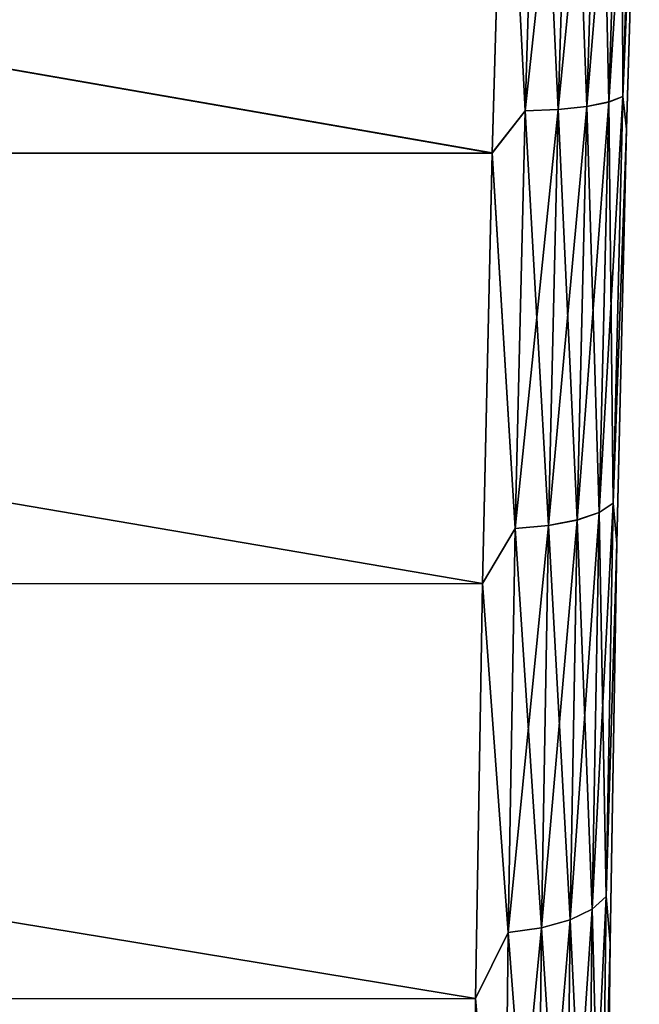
# Model space of a CAD drawing. Header units: metres. Extents: x 59 to 135, y -85 to 115.
# Tile 219 of 256: x 117.83 to 121.52, y 18.56 to 24.41. Entities that reach past the tile are written whole.
import ezdxf

# ---------------------------------------------------------------- set-up
doc = ezdxf.new("R2010")
doc.units = ezdxf.units.M
doc.layers.add('solid_20_404_502_XXX', color=7, linetype='CONTINUOUS')

msp = doc.modelspace()

# ---------------------------------------------------------------- linework, layer by layer
at = {"layer": 'solid_20_404_502_XXX'}
for points in [[(120.916115, 26.398703, -22.920664), (120.839661, 23.866215, -22.602106), (120.718346, 26.232264, -22.931967)], [(120.839653, 23.86591, 22.602053), (120.9161, 26.398335, 22.920637), (120.718369, 26.233023, 22.932026)], [(121.11293, 26.397141, 22.842728), (120.9161, 26.398335, 22.920637), (120.839653, 23.86591, 22.602053)], [(121.03672, 23.874573, 22.525225), (121.11293, 26.397141, 22.842728), (120.839653, 23.86591, 22.602053)], [(121.036728, 23.874878, -22.525278), (120.839661, 23.866215, -22.602106), (120.916115, 26.398703, -22.920664)], [(121.112946, 26.397509, -22.842754), (121.036728, 23.874878, -22.525278), (120.916115, 26.398703, -22.920664)], [(121.282516, 26.400257, 22.716061), (121.11293, 26.397141, 22.842728), (121.03672, 23.874573, 22.525225)], [(121.206665, 23.892759, 22.400318), (121.282516, 26.400257, 22.716061), (121.03672, 23.874573, 22.525225)], [(121.206673, 23.893061, -22.400372), (121.036728, 23.874878, -22.525278), (121.112946, 26.397509, -22.842754)], [(121.282532, 26.400621, -22.716087), (121.206673, 23.893061, -22.400372), (121.112946, 26.397509, -22.842754)], [(121.412987, 26.407465, 22.549509), (121.282516, 26.400257, 22.716061), (121.206665, 23.892759, 22.400318)], [(121.337585, 23.919193, 22.23608), (121.412987, 26.407465, 22.549509), (121.206665, 23.892759, 22.400318)], [(121.337593, 23.919495, -22.236132), (121.206673, 23.893061, -22.400372), (121.282532, 26.400621, -22.716087)], [(121.412994, 26.407825, -22.549536), (121.337593, 23.919495, -22.236132), (121.282532, 26.400621, -22.716087)], [(121.495201, 26.418257, 22.354733), (121.412987, 26.407465, 22.549509), (121.337585, 23.919193, 22.23608)], [(121.420319, 23.952026, 22.044008), (121.495201, 26.418257, 22.354733), (121.337585, 23.919193, 22.23608)], [(121.420326, 23.952324, -22.044062), (121.337593, 23.919495, -22.236132), (121.412994, 26.407825, -22.549536)], [(121.495216, 26.418615, -22.354759), (121.420326, 23.952324, -22.044062), (121.412994, 26.407825, -22.549536)], [(121.420319, 23.952026, 22.044008), (121.518242, 26.277273, 22.135105), (121.495201, 26.418257, 22.354733)], [(121.495216, 26.418615, -22.354759), (121.518158, 26.274691, -22.134907), (121.420326, 23.952324, -22.044062)], [(121.420319, 23.952026, 22.044008), (121.442894, 23.760113, 21.795479), (121.518242, 26.277273, 22.135105)], [(121.420326, 23.952324, -22.044062), (121.518158, 26.274691, -22.134907), (121.442825, 23.757582, -21.794987)], [(121.442894, 23.760113, 21.795479), (121.442825, 23.757582, -21.794987), (121.518158, 26.274691, -22.134907)], [(121.518242, 26.277273, 22.135105), (121.442894, 23.760113, 21.795479), (121.518158, 26.274691, -22.134907)], [(105.599998, 26.231493, 22.931908), (120.64286, 23.616781, 22.578472), (120.718369, 26.233023, 22.932026)], [(105.599998, 26.231493, -22.931908), (120.718346, 26.232264, -22.931967), (120.642845, 23.616135, -22.578346)], [(105.599998, 26.231493, 22.931908), (105.599998, 23.613848, 22.577902), (120.64286, 23.616781, 22.578472)], [(105.599998, 23.613848, -22.577902), (105.599998, 26.231493, -22.931908), (120.642845, 23.616135, -22.578346)], [(120.839661, 23.866215, -22.602106), (120.642845, 23.616135, -22.578346), (120.718346, 26.232264, -22.931967)], [(120.839653, 23.86591, 22.602053), (120.718369, 26.233023, 22.932026), (120.64286, 23.616781, 22.578472)], [(121.420319, 23.952026, 22.044008), (121.337585, 23.919193, 22.23608), (121.279305, 21.480543, 21.647831)], [(121.362274, 21.534988, 21.46084), (121.420319, 23.952026, 22.044008), (121.279305, 21.480543, 21.647831)], [(121.420326, 23.952324, -22.044062), (121.362274, 21.53525, -21.46092), (121.337593, 23.919495, -22.236132)], [(121.420326, 23.952324, -22.044062), (121.442825, 23.757582, -21.794987), (121.362274, 21.53525, -21.46092)], [(121.362274, 21.534988, 21.46084), (121.442894, 23.760113, 21.795479), (121.420319, 23.952026, 22.044008)], [(121.03672, 23.874573, 22.525225), (120.839653, 23.86591, 22.602053), (120.780861, 21.383963, 22.004126)], [(120.97805, 21.40229, 21.929329), (121.03672, 23.874573, 22.525225), (120.780861, 21.383963, 22.004126)], [(121.036728, 23.874878, -22.525278), (120.978058, 21.402559, -21.929413), (120.839661, 23.866215, -22.602106)], [(121.206665, 23.892759, 22.400318), (121.03672, 23.874573, 22.525225), (120.97805, 21.40229, 21.929329)], [(121.14817, 21.435253, 21.807726), (121.206665, 23.892759, 22.400318), (120.97805, 21.40229, 21.929329)], [(121.14817, 21.43552, -21.807808), (120.978058, 21.402559, -21.929413), (121.036728, 23.874878, -22.525278)], [(121.206673, 23.893061, -22.400372), (121.14817, 21.43552, -21.807808), (121.036728, 23.874878, -22.525278)], [(121.337585, 23.919193, 22.23608), (121.206665, 23.892759, 22.400318), (121.14817, 21.435253, 21.807726)], [(121.279305, 21.480543, 21.647831), (121.337585, 23.919193, 22.23608), (121.14817, 21.435253, 21.807726)], [(121.279305, 21.480808, -21.647913), (121.14817, 21.43552, -21.807808), (121.206673, 23.893061, -22.400372)], [(121.337593, 23.919495, -22.236132), (121.279305, 21.480808, -21.647913), (121.206673, 23.893061, -22.400372)], [(121.362274, 21.53525, -21.46092), (121.279305, 21.480808, -21.647913), (121.337593, 23.919495, -22.236132)], [(120.839661, 23.866215, -22.602106), (120.780869, 21.384232, -22.004208), (120.642845, 23.616135, -22.578346)], [(120.780861, 21.383963, 22.004126), (120.839653, 23.86591, 22.602053), (120.64286, 23.616781, 22.578472)], [(120.978058, 21.402559, -21.929413), (120.780869, 21.384232, -22.004208), (120.839661, 23.866215, -22.602106)], [(121.362274, 21.534988, 21.46084), (121.385132, 21.297821, 21.16926), (121.442894, 23.760113, 21.795479)], [(121.362274, 21.53525, -21.46092), (121.442825, 23.757582, -21.794987), (121.385086, 21.295389, -21.168489)], [(121.385132, 21.297821, 21.16926), (121.385086, 21.295389, -21.168489), (121.442825, 23.757582, -21.794987)], [(121.442894, 23.760113, 21.795479), (121.385132, 21.297821, 21.16926), (121.442825, 23.757582, -21.794987)], [(105.599998, 23.613848, 22.577902), (120.585014, 21.058552, 21.927525), (120.64286, 23.616781, 22.578472)], [(105.599998, 23.613848, -22.577902), (120.642845, 23.616135, -22.578346), (120.585007, 21.057961, -21.927338)], [(105.599998, 23.613848, 22.577902), (105.599998, 21.054054, 21.9261), (120.585014, 21.058552, 21.927525)], [(105.599998, 21.054054, -21.9261), (105.599998, 23.613848, -22.577902), (120.585007, 21.057961, -21.927338)], [(120.780869, 21.384232, -22.004208), (120.585007, 21.057961, -21.927338), (120.642845, 23.616135, -22.578346)], [(120.780861, 21.383963, 22.004126), (120.64286, 23.616781, 22.578472), (120.585014, 21.058552, 21.927525)], [(121.362274, 21.534988, 21.46084), (121.279305, 21.480543, 21.647831), (121.237625, 19.121899, 20.791973)], [(121.320572, 19.197252, 20.612375), (121.362274, 21.534988, 21.46084), (121.237625, 19.121899, 20.791973)], [(121.362274, 21.53525, -21.46092), (121.320572, 19.197508, -20.612486), (121.279305, 21.480808, -21.647913)], [(121.362274, 21.53525, -21.46092), (121.385086, 21.295389, -21.168489), (121.320572, 19.197508, -20.612486)], [(121.320572, 19.197252, 20.612375), (121.385132, 21.297821, 21.16926), (121.362274, 21.534988, 21.46084)], [(121.279305, 21.480543, 21.647831), (121.14817, 21.435253, 21.807726), (121.106506, 19.058367, 20.945547)], [(121.237625, 19.121899, 20.791973), (121.279305, 21.480543, 21.647831), (121.106506, 19.058367, 20.945547)], [(121.279305, 21.480808, -21.647913), (121.237625, 19.122158, -20.792086), (121.14817, 21.43552, -21.807808)], [(121.320572, 19.197508, -20.612486), (121.237625, 19.122158, -20.792086), (121.279305, 21.480808, -21.647913)], [(121.14817, 21.435253, 21.807726), (120.97805, 21.40229, 21.929329), (120.936386, 19.011108, 21.062342)], [(121.106506, 19.058367, 20.945547), (121.14817, 21.435253, 21.807726), (120.936386, 19.011108, 21.062342)], [(121.14817, 21.43552, -21.807808), (121.106506, 19.058628, -20.94566), (120.978058, 21.402559, -21.929413)], [(121.237625, 19.122158, -20.792086), (121.106506, 19.058628, -20.94566), (121.14817, 21.43552, -21.807808)], [(120.780869, 21.384232, -22.004208), (120.739197, 18.983694, -21.134295), (120.585007, 21.057961, -21.927338)], [(120.739189, 18.983429, 21.13418), (120.780861, 21.383963, 22.004126), (120.585014, 21.058552, 21.927525)], [(120.97805, 21.40229, 21.929329), (120.780861, 21.383963, 22.004126), (120.739189, 18.983429, 21.13418)], [(120.936386, 19.011108, 21.062342), (120.97805, 21.40229, 21.929329), (120.739189, 18.983429, 21.13418)], [(120.936394, 19.011372, -21.062454), (120.739197, 18.983694, -21.134295), (120.780869, 21.384232, -22.004208)], [(120.978058, 21.402559, -21.929413), (120.936394, 19.011372, -21.062454), (120.780869, 21.384232, -22.004208)], [(121.106506, 19.058628, -20.94566), (120.936394, 19.011372, -21.062454), (120.978058, 21.402559, -21.929413)], [(121.320572, 19.197252, 20.612375), (121.344353, 18.923157, 20.264614), (121.385132, 21.297821, 21.16926)], [(121.320572, 19.197508, -20.612486), (121.385086, 21.295389, -21.168489), (121.344322, 18.920818, -20.263567)], [(121.344353, 18.923157, 20.264614), (121.344322, 18.920818, -20.263567), (121.385086, 21.295389, -21.168489)], [(121.385132, 21.297821, 21.16926), (121.344353, 18.923157, 20.264614), (121.385086, 21.295389, -21.168489)], [(105.599998, 21.054054, 21.9261), (120.54422, 18.5916, 20.987663), (120.585014, 21.058552, 21.927525)], [(105.599998, 21.054054, -21.9261), (120.585007, 21.057961, -21.927338), (120.544212, 18.591022, -20.987404)], [(105.599998, 21.054054, 21.9261), (105.599998, 18.585878, 20.985098), (120.54422, 18.5916, 20.987663)], [(105.599998, 18.585878, -20.985098), (105.599998, 21.054054, -21.9261), (120.544212, 18.591022, -20.987404)], [(120.739197, 18.983694, -21.134295), (120.544212, 18.591022, -20.987404), (120.585007, 21.057961, -21.927338)], [(120.739189, 18.983429, 21.13418), (120.585014, 21.058552, 21.927525), (120.54422, 18.5916, 20.987663)], [(121.320572, 19.197252, 20.612375), (121.237625, 19.121899, 20.791973), (121.211334, 16.87261, 19.679094)], [(121.294029, 16.967903, 19.509109), (121.320572, 19.197252, 20.612375), (121.211334, 16.87261, 19.679094)], [(121.320572, 19.197508, -20.612486), (121.294029, 16.968149, -19.509247), (121.237625, 19.122158, -20.792086)], [(121.320572, 19.197508, -20.612486), (121.344322, 18.920818, -20.263567), (121.294029, 16.968149, -19.509247)], [(121.294029, 16.967903, 19.509109), (121.344353, 18.923157, 20.264614), (121.320572, 19.197252, 20.612375)], [(121.237625, 19.121899, 20.791973), (121.106506, 19.058367, 20.945547), (121.080429, 16.791683, 19.824446)], [(121.211334, 16.87261, 19.679094), (121.237625, 19.121899, 20.791973), (121.080429, 16.791683, 19.824446)], [(121.237625, 19.122158, -20.792086), (121.211342, 16.872856, -19.679232), (121.106506, 19.058628, -20.94566)], [(121.294029, 16.968149, -19.509247), (121.211342, 16.872856, -19.679232), (121.237625, 19.122158, -20.792086)], [(121.106506, 19.058367, 20.945547), (120.936386, 19.011108, 21.062342), (120.910469, 16.730789, 19.93499)], [(121.080429, 16.791683, 19.824446), (121.106506, 19.058367, 20.945547), (120.910469, 16.730789, 19.93499)], [(121.106506, 19.058628, -20.94566), (121.080429, 16.791931, -19.824585), (120.936394, 19.011372, -21.062454)], [(121.211342, 16.872856, -19.679232), (121.080429, 16.791931, -19.824585), (121.106506, 19.058628, -20.94566)], [(120.739197, 18.983694, -21.134295), (120.713364, 16.694445, -20.003122), (120.544212, 18.591022, -20.987404)], [(120.713364, 16.694193, 20.002981), (120.739189, 18.983429, 21.13418), (120.54422, 18.5916, 20.987663)], [(120.936386, 19.011108, 21.062342), (120.739189, 18.983429, 21.13418), (120.713364, 16.694193, 20.002981)], [(120.910469, 16.730789, 19.93499), (120.936386, 19.011108, 21.062342), (120.713364, 16.694193, 20.002981)], [(120.910469, 16.731039, -19.935129), (120.713364, 16.694445, -20.003122), (120.739197, 18.983694, -21.134295)], [(120.936394, 19.011372, -21.062454), (120.910469, 16.731039, -19.935129), (120.739197, 18.983694, -21.134295)], [(121.080429, 16.791931, -19.824585), (120.910469, 16.731039, -19.935129), (120.936394, 19.011372, -21.062454)], [(121.294029, 16.967903, 19.509109), (121.319176, 16.66604, 19.09267), (121.344353, 18.923157, 20.264614)], [(121.294029, 16.968149, -19.509247), (121.344322, 18.920818, -20.263567), (121.31916, 16.663836, -19.091364)], [(121.319176, 16.66604, 19.09267), (121.31916, 16.663836, -19.091364), (121.344322, 18.920818, -20.263567)], [(121.344353, 18.923157, 20.264614), (121.319176, 16.66604, 19.09267), (121.344322, 18.920818, -20.263567)], [(105.599998, 18.585878, 20.985098), (120.519073, 16.248173, 19.771053), (120.54422, 18.5916, 20.987663)], [(105.599998, 18.585878, -20.985098), (120.544212, 18.591022, -20.987404), (120.519073, 16.247629, -19.770729)], [(105.599998, 18.585878, 20.985098), (105.599998, 16.241871, 19.767305), (120.519073, 16.248173, 19.771053)], [(105.599998, 16.241871, -19.767305), (105.599998, 18.585878, -20.985098), (120.519073, 16.247629, -19.770729)], [(120.713364, 16.694193, 20.002981), (120.54422, 18.5916, 20.987663), (120.519073, 16.248173, 19.771053)], [(120.713364, 16.694445, -20.003122), (120.519073, 16.247629, -19.770729), (120.544212, 18.591022, -20.987404)]]:
    msp.add_3dface(points, dxfattribs=at)

doc.saveas('drawing.dxf')
